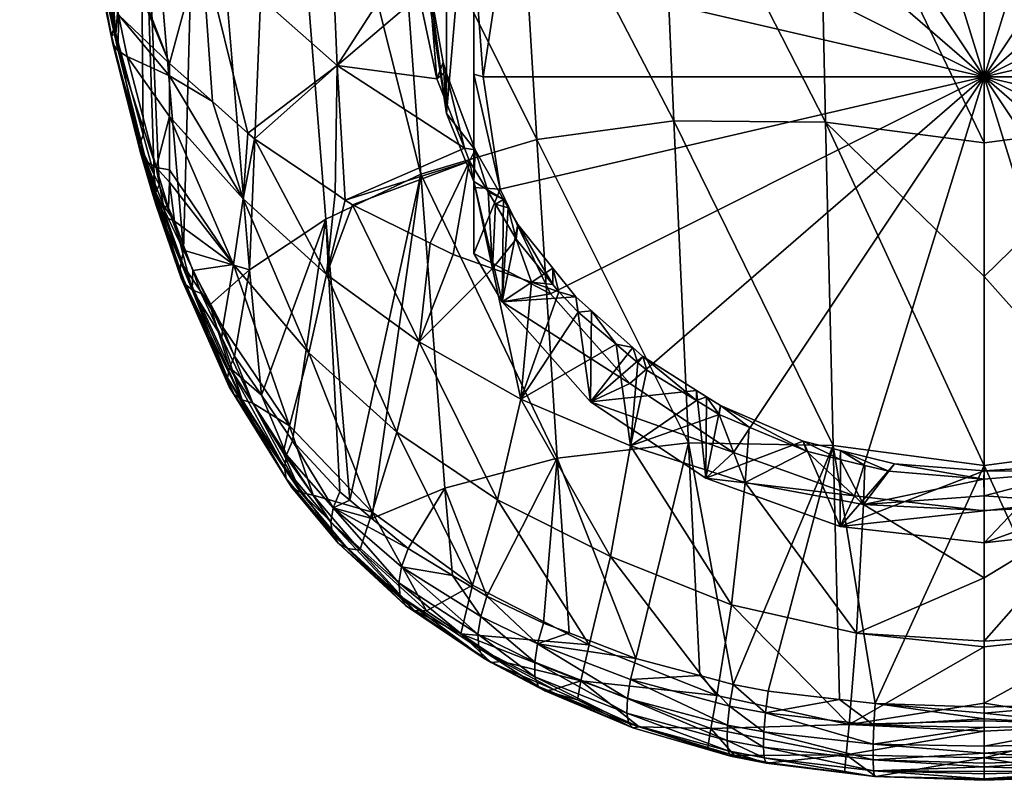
# Model space of a CAD drawing. Extents: x -0.027 to 0.037, y -0.112 to 0.028.
# Tile 1 of 23: x -0.021 to 0, y -0.112 to -0.095. Entities that reach past the tile are written whole.
import ezdxf

# ---------------------------------------------------------------- set-up
doc = ezdxf.new("R2010")
doc.units = 0
doc.layers.add('mesh', color=7, linetype='CONTINUOUS')

msp = doc.modelspace()

# ---------------------------------------------------------------- meshes
at = {"layer": 'mesh'}
mesh = msp.add_polyface(dxfattribs=at)
corners = [(-0.019544, -0.091916, 0.103608), (-0.019627, -0.090374, 0.102674), (-0.020189, -0.087754, 0.102062), (-0.020331, -0.085399, 0.101016), (-0.02072, -0.08345, 0.100765), (-0.020027, -0.087838, 0.101745), (-0.020325, -0.087543, 0.102748), (-0.020825, -0.083192, 0.101777), (-0.020293, -0.087423, 0.103094), (-0.020852, -0.083286, 0.101437), (-0.020817, -0.083373, 0.101096), (-0.02029, -0.087655, 0.102401), (-0.01965, -0.091792, 0.10396), (-0.019683, -0.091652, 0.104321), (-0.019865, -0.081903, 0.098597), (-0.020566, -0.083516, 0.100454), (-0.019718, -0.086335, 0.100384), (-0.019515, -0.090562, 0.102525), (-0.011525, -0.090022, 0.093871), (-0.014303, -0.088017, 0.094893), (-0.011988, -0.091206, 0.094683), (-0.011053, -0.089118, 0.093221), (-0.010569, -0.08837, 0.092662), (-0.011102, -0.086122, 0.092074), (-0.017127, -0.089536, 0.0984), (-0.014178, -0.092241, 0.096837), (-0.017266, -0.085198, 0.096523), (-0.014384, -0.083681, 0.09329), (-0.011352, -0.08958, 0.093567), (-0.017949, -0.074629, 0.111332), (-0.01698, -0.087619, 0.111824), (-0.018264, -0.089053, 0.109212), (-0.013167, -0.085036, 0.116405), (-0.0127, -0.091812, 0.116117), (-0.015303, -0.086257, 0.114242), (-0.010113, -0.090956, 0.117816), (-0.015895, -0.100649, 0.111493), (-0.010505, -0.084069, 0.118213), (-0.019245, -0.076346, 0.108526), (-0.019203, -0.090518, 0.106447), (-0.011005, -0.08951, 0.093347), (-0.011644, -0.090997, 0.094374), (-0.011645, -0.091902, 0.092806), (-0.019641, -0.0915, 0.104676)]
mesh.append_faces([[corners[k] for k in face] for face in [(0, 1, 2, 2), (2, 3, 4, 4), (2, 5, 3, 3), (1, 5, 2, 2), (6, 7, 8, 8), (9, 7, 6, 6), (10, 2, 4, 4), (11, 2, 10, 10), (11, 0, 2, 2), (12, 0, 11, 11), (9, 11, 10, 10), (6, 11, 9, 9), (6, 12, 11, 11), (13, 12, 6, 6), (14, 15, 3, 3), (1, 16, 5, 5), (1, 17, 16, 16), (18, 19, 20, 20), (21, 22, 23, 23), (19, 24, 25, 25), (19, 26, 24, 24), (27, 26, 19, 19), (24, 16, 17, 17), (26, 16, 24, 24), (27, 21, 23, 23), (19, 21, 27, 27), (19, 28, 21, 21), (18, 28, 19, 19), (14, 16, 26, 26), (3, 5, 16, 16), (29, 30, 31, 31), (32, 33, 34, 34), (35, 33, 32, 32), (34, 36, 30, 30), (32, 37, 35, 35), (38, 31, 39, 39), (40, 18, 20, 20), (40, 28, 18, 18), (21, 28, 40, 40), (41, 42, 40, 40), (6, 8, 43, 43), (43, 8, 39, 39), (20, 41, 40, 40)]])
mesh = msp.add_polyface(dxfattribs=at)
corners = [(-0.00565, -0.084999, 0.089741), (-0.006054, -0.087145, 0.086471), (-0.00316, -0.086107, 0.085872), (-0.006037, -0.085193, 0.089906), (-0.006248, -0.085297, 0.089996), (-0.00854, -0.088797, 0.087425), (-0.007413, -0.085878, 0.090492), (-0.010447, -0.090949, 0.088668), (-0.010276, -0.088441, 0.092548), (-0.010414, -0.088642, 0.092699), (-0.010062, -0.088126, 0.092314), (-0.009349, -0.087407, 0.091743), (-0.008854, -0.086909, 0.091348), (-0.00852, -0.08667, 0.09115), (-0.011005, -0.08951, 0.093347), (-0.011054, -0.090438, 0.091961), (-0.007691, -0.089878, 0.087249), (-0.005454, -0.088391, 0.086391), (-0.00285, -0.087457, 0.085852), (-0.000054, -0.085753, 0.085668), (-0.000054, -0.087138, 0.085668), (-0.000054, -0.096491, 0.091068), (-0.011102, -0.086122, 0.092074), (-0.00945, -0.087109, 0.091669), (-0.009349, -0.087003, 0.091584), (-0.010395, -0.088102, 0.092461), (-0.010569, -0.08837, 0.092662), (-0.011142, -0.081879, 0.090699), (-0.009236, -0.086884, 0.091489), (-0.007325, -0.083508, 0.119528), (-0.007044, -0.090477, 0.119042), (-0.010505, -0.084069, 0.118213), (-0.003627, -0.090471, 0.119718), (-0.003773, -0.083455, 0.120265), (-0.000054, -0.087428, 0.120196), (-0.010113, -0.090956, 0.117816), (-0.007597, -0.085695, 0.090493), (-0.007733, -0.085766, 0.090553), (-0.011053, -0.089118, 0.093221)]
mesh.append_faces([[corners[k] for k in face] for face in [(0, 1, 2, 2), (3, 1, 0, 0), (4, 1, 3, 3), (4, 5, 1, 1), (6, 5, 4, 4), (7, 8, 9, 9), (7, 10, 8, 8), (7, 11, 10, 10), (7, 12, 11, 11), (5, 12, 7, 7), (5, 13, 12, 12), (6, 13, 5, 5), (14, 15, 9, 9), (16, 1, 5, 5), (17, 1, 16, 16), (17, 2, 1, 1), (18, 2, 17, 17), (18, 19, 2, 2), (20, 19, 18, 18), (21, 18, 17, 17), (21, 20, 18, 18), (22, 23, 24, 24), (22, 25, 23, 23), (22, 26, 25, 25), (27, 24, 28, 28), (29, 30, 31, 31), (29, 32, 30, 30), (33, 34, 32, 32), (35, 31, 30, 30), (36, 6, 4, 4), (37, 6, 36, 36), (37, 13, 6, 6), (28, 13, 37, 37), (28, 12, 13, 13), (24, 12, 28, 28), (24, 11, 12, 12), (23, 11, 24, 24), (25, 11, 23, 23), (25, 10, 11, 11), (26, 10, 25, 25), (26, 8, 10, 10), (26, 9, 8, 8), (38, 9, 26, 26), (38, 14, 9, 9)]])
mesh = msp.add_polyface(dxfattribs=at)
corners = [(0.010338, -0.090949, 0.088668), (0.010191, -0.088446, 0.092555), (0.010126, -0.088341, 0.092478), (0.010312, -0.088638, 0.092697), (0.010946, -0.090438, 0.091961), (0.011079, -0.08986, 0.093597), (0.008431, -0.088797, 0.087425), (0.008403, -0.086677, 0.091154), (0.007508, -0.086004, 0.090598), (0.008961, -0.087097, 0.0915), (0.009248, -0.087403, 0.091741), (0.006149, -0.085284, 0.089985), (0.005946, -0.087145, 0.086471), (0.004062, -0.084495, 0.089303), (0.003051, -0.086107, 0.085872), (0.000147, -0.083936, 0.088818), (-0.000054, -0.085753, 0.085668), (-0.000054, -0.087138, 0.085668), (0.002741, -0.087457, 0.085852), (0.005346, -0.088391, 0.086391), (0.007582, -0.089878, 0.087249), (-0.000054, -0.096491, 0.091068), (0.011033, -0.081879, 0.090699), (0.007601, -0.085752, 0.090541), (0.009117, -0.086876, 0.091482), (0.010993, -0.086122, 0.092074), (0.010269, -0.088082, 0.092445), (0.010461, -0.088377, 0.092666), (0.010005, -0.090956, 0.117816), (0.007217, -0.083508, 0.119528), (0.010396, -0.084069, 0.118213), (0.006935, -0.090477, 0.119042), (0.003518, -0.090471, 0.119718), (0.003664, -0.083455, 0.120265), (-0.000054, -0.087428, 0.120196), (-0.000054, -0.083889, 0.12036), (0.007488, -0.085694, 0.090491), (0.006149, -0.085002, 0.089893), (0.005943, -0.085175, 0.089892), (0.009341, -0.08711, 0.091669)]
mesh.append_faces([[corners[k] for k in face] for face in [(0, 1, 2, 2), (0, 3, 1, 1), (4, 3, 0, 0), (4, 5, 3, 3), (6, 7, 8, 8), (6, 9, 7, 7), (0, 9, 6, 6), (0, 10, 9, 9), (2, 10, 0, 0), (11, 6, 8, 8), (11, 12, 6, 6), (12, 13, 14, 14), (15, 16, 14, 14), (17, 14, 16, 16), (18, 14, 17, 17), (18, 12, 14, 14), (19, 12, 18, 18), (19, 6, 12, 12), (20, 6, 19, 19), (20, 0, 6, 6), (21, 19, 18, 18), (22, 23, 24, 24), (25, 26, 27, 27), (28, 29, 30, 30), (31, 29, 28, 28), (32, 33, 31, 31), (34, 35, 32, 32), (27, 1, 3, 3), (26, 1, 27, 27), (26, 2, 1, 1), (24, 9, 10, 10), (24, 7, 9, 9), (23, 7, 24, 24), (23, 8, 7, 7), (36, 8, 23, 23), (36, 37, 8, 8), (38, 12, 11, 11), (12, 38, 13, 13), (22, 24, 39, 39), (39, 26, 25, 25), (39, 2, 26, 26), (39, 10, 2, 2), (39, 24, 10, 10)]])
mesh = msp.add_polyface(dxfattribs=at)
corners = [(-0.018875, -0.095607, 0.106128), (-0.018777, -0.09556, 0.106577), (-0.018266, -0.097953, 0.107318), (-0.018731, -0.09593, 0.105362), (-0.019368, -0.09202, 0.103277), (-0.019544, -0.091916, 0.103608), (-0.018721, -0.095151, 0.10462), (-0.018535, -0.096051, 0.105006), (-0.018815, -0.095418, 0.106503), (-0.019458, -0.091452, 0.103069), (-0.019627, -0.090374, 0.102674), (-0.01965, -0.091792, 0.10396), (-0.018846, -0.09578, 0.105741), (-0.018121, -0.098315, 0.106503), (-0.018243, -0.098149, 0.106908), (-0.019683, -0.091652, 0.104321), (-0.017618, -0.09647, 0.103817), (-0.016693, -0.097024, 0.10294), (-0.017618, -0.096198, 0.103566), (-0.019515, -0.090562, 0.102525), (-0.016934, -0.093659, 0.100643), (-0.015931, -0.097705, 0.102425), (-0.017619, -0.097346, 0.104625), (-0.017907, -0.098442, 0.106123), (-0.014005, -0.096244, 0.09915), (-0.014178, -0.092241, 0.096837), (-0.017127, -0.089536, 0.0984), (-0.018264, -0.089053, 0.109212), (-0.01819, -0.097738, 0.107711), (-0.014253, -0.099558, 0.113674), (-0.015895, -0.100649, 0.111493), (-0.015303, -0.086257, 0.114242), (-0.019203, -0.090518, 0.106447), (-0.019641, -0.0915, 0.104676), (-0.020325, -0.087543, 0.102748), (-0.01698, -0.087619, 0.111824), (-0.017316, -0.100224, 0.10916), (-0.017949, -0.0986, 0.108114), (-0.017846, -0.098815, 0.108313)]
mesh.append_faces([[corners[k] for k in face] for face in [(0, 1, 2, 2), (3, 4, 5, 5), (3, 6, 4, 4), (7, 6, 3, 3), (0, 8, 1, 1), (5, 9, 10, 10), (4, 9, 5, 5), (11, 3, 5, 5), (12, 3, 11, 11), (12, 13, 3, 3), (14, 13, 12, 12), (15, 12, 11, 11), (0, 12, 15, 15), (0, 14, 12, 12), (2, 14, 0, 0), (16, 17, 18, 18), (9, 19, 10, 10), (20, 17, 21, 21), (20, 18, 17, 17), (6, 16, 18, 18), (7, 16, 6, 6), (7, 22, 16, 16), (23, 22, 7, 7), (24, 20, 21, 21), (25, 20, 24, 24), (25, 26, 20, 20), (18, 4, 6, 6), (18, 9, 4, 4), (20, 9, 18, 18), (20, 19, 9, 9), (26, 19, 20, 20), (27, 28, 1, 1), (29, 30, 31, 31), (32, 1, 8, 8), (32, 27, 1, 1), (0, 33, 8, 8), (15, 33, 0, 0), (34, 33, 15, 15), (35, 36, 27, 27), (30, 36, 35, 35), (27, 37, 28, 28), (27, 38, 37, 37), (36, 38, 27, 27), (33, 32, 8, 8)]])
mesh = msp.add_polyface(dxfattribs=at)
corners = [(-0.012054, -0.094591, 0.094358), (-0.011995, -0.092618, 0.095392), (-0.012015, -0.092805, 0.095503), (-0.011645, -0.091902, 0.092806), (-0.011645, -0.097281, 0.095911), (-0.012018, -0.094474, 0.096427), (-0.011718, -0.096177, 0.097257), (-0.011054, -0.090438, 0.091961), (-0.011054, -0.098745, 0.096756), (-0.015791, -0.097829, 0.102331), (-0.014234, -0.10075, 0.103201), (-0.014048, -0.099001, 0.101342), (-0.013829, -0.099148, 0.101218), (-0.013674, -0.099252, 0.10113), (-0.014005, -0.096244, 0.09915), (-0.012002, -0.100077, 0.100353), (-0.011505, -0.100322, 0.100122), (-0.011148, -0.098309, 0.09831), (-0.011259, -0.098029, 0.098195), (-0.011853, -0.096535, 0.097582), (-0.011988, -0.091206, 0.094683), (-0.014178, -0.092241, 0.096837), (-0.012282, -0.092933, 0.095749), (-0.014303, -0.088017, 0.094893), (-0.012234, -0.094732, 0.096729), (-0.015303, -0.086257, 0.114242), (-0.012204, -0.098589, 0.115596), (-0.014253, -0.099558, 0.113674), (-0.0127, -0.091812, 0.116117), (-0.010113, -0.090956, 0.117816), (-0.009697, -0.09784, 0.11718), (-0.012016, -0.093618, 0.095953), (-0.011644, -0.090997, 0.094374), (-0.011663, -0.096375, 0.097347), (-0.01103, -0.09806, 0.098055), (-0.012266, -0.093539, 0.09608)]
mesh.append_faces([[corners[k] for k in face] for face in [(0, 1, 2, 2), (3, 1, 0, 0), (4, 5, 6, 6), (0, 5, 4, 4), (4, 3, 0, 0), (4, 7, 3, 3), (8, 7, 4, 4), (9, 10, 11, 11), (10, 12, 11, 11), (10, 13, 12, 12), (14, 11, 12, 12), (14, 9, 11, 11), (15, 16, 17, 17), (17, 13, 15, 15), (17, 12, 13, 13), (18, 12, 17, 17), (18, 14, 12, 12), (19, 14, 18, 18), (20, 21, 22, 22), (20, 23, 21, 21), (19, 24, 14, 14), (25, 26, 27, 27), (25, 28, 26, 26), (29, 30, 28, 28), (22, 2, 1, 1), (19, 5, 24, 24), (19, 6, 5, 5), (0, 2, 31, 31), (3, 32, 1, 1), (4, 6, 33, 33), (0, 31, 5, 5), (4, 33, 34, 34), (21, 35, 22, 22), (14, 35, 21, 21), (14, 24, 35, 35), (22, 32, 20, 20), (22, 1, 32, 32), (35, 2, 22, 22), (35, 31, 2, 2), (24, 31, 35, 35), (24, 5, 31, 31), (33, 18, 34, 34), (33, 19, 18, 18), (33, 6, 19, 19)]])
mesh = msp.add_polyface(dxfattribs=at)
corners = [(0.010338, -0.090949, 0.088668), (0.010946, -0.091992, 0.08927), (0.010946, -0.090438, 0.091961), (0.010946, -0.098745, 0.096756), (0.010306, -0.099135, 0.098452), (0.010774, -0.098362, 0.098172), (0.010946, -0.100298, 0.094065), (0.011466, -0.096668, 0.097477), (0.010746, -0.096491, 0.091068), (0.010946, -0.096434, 0.091168), (0.010378, -0.094071, 0.08967), (0.010946, -0.098874, 0.092835), (0.010378, -0.098912, 0.092465), (0.009299, -0.091815, 0.088368), (0.007582, -0.089878, 0.087249), (0.010946, -0.093769, 0.089888), (-0.000054, -0.096491, 0.091068), (0.009299, -0.101168, 0.093768), (0.005346, -0.088391, 0.086391), (0.002741, -0.087457, 0.085852), (-0.000054, -0.087138, 0.085668), (0.011537, -0.097281, 0.095911), (0.011854, -0.100013, 0.100393), (0.011043, -0.098302, 0.098307), (0.010642, -0.098969, 0.098547), (-0.000054, -0.100798, 0.118634), (-0.000054, -0.097912, 0.118971), (0.003362, -0.097469, 0.118925), (-0.000054, -0.087428, 0.120196), (0.006636, -0.097437, 0.118313), (0.006318, -0.104379, 0.117324), (0.009588, -0.09784, 0.11718), (0.009148, -0.104712, 0.116289), (0.003518, -0.090471, 0.119718), (0.006935, -0.090477, 0.119042), (0.010005, -0.090956, 0.117816), (0.012095, -0.098589, 0.115596), (0.010478, -0.099244, 0.098645), (0.010193, -0.09932, 0.098519), (0.009827, -0.099924, 0.098738), (0.011152, -0.098028, 0.098195)]
mesh.append_faces([[corners[k] for k in face] for face in [(0, 1, 2, 2), (3, 4, 5, 5), (3, 6, 4, 4), (7, 3, 5, 5), (8, 9, 10, 10), (8, 11, 9, 9), (12, 11, 8, 8), (12, 6, 11, 11), (13, 0, 14, 14), (13, 1, 0, 0), (10, 1, 13, 13), (10, 15, 1, 1), (9, 15, 10, 10), (16, 17, 12, 12), (16, 10, 13, 13), (16, 8, 10, 10), (12, 8, 16, 16), (16, 14, 18, 18), (13, 14, 16, 16), (19, 20, 16, 16), (21, 2, 3, 3), (2, 1, 15, 15), (11, 6, 3, 3), (2, 11, 3, 3), (2, 9, 11, 11), (15, 9, 2, 2), (22, 23, 24, 24), (25, 26, 27, 27), (28, 27, 26, 26), (29, 30, 27, 27), (31, 32, 29, 29), (33, 27, 28, 28), (33, 29, 27, 27), (34, 29, 33, 33), (34, 31, 29, 29), (35, 31, 34, 34), (35, 36, 31, 31), (37, 38, 39, 39), (24, 38, 37, 37), (24, 4, 38, 38), (23, 4, 24, 24), (23, 5, 4, 4), (40, 5, 23, 23)]])
mesh = msp.add_polyface(dxfattribs=at)
corners = [(-0.010414, -0.088642, 0.092699), (-0.011054, -0.091992, 0.08927), (-0.010447, -0.090949, 0.088668), (-0.011054, -0.090438, 0.091961), (-0.011005, -0.08951, 0.093347), (-0.011645, -0.091902, 0.092806), (-0.011054, -0.098745, 0.096756), (-0.01103, -0.09806, 0.098055), (-0.010416, -0.099137, 0.098453), (-0.011645, -0.097281, 0.095911), (-0.010854, -0.096491, 0.091068), (-0.011054, -0.096434, 0.091168), (-0.010486, -0.098912, 0.092465), (-0.011054, -0.093769, 0.089888), (-0.010486, -0.094071, 0.08967), (-0.009407, -0.091815, 0.088368), (-0.00854, -0.088797, 0.087425), (-0.007691, -0.089878, 0.087249), (-0.011054, -0.098874, 0.092835), (-0.011054, -0.100298, 0.094065), (-0.000054, -0.096491, 0.091068), (-0.005454, -0.088391, 0.086391), (-0.009407, -0.101168, 0.093768), (-0.007691, -0.103105, 0.094886), (-0.011148, -0.098309, 0.09831), (-0.010656, -0.100621, 0.099808), (-0.010751, -0.098971, 0.098547), (-0.010592, -0.099236, 0.098642), (-0.007044, -0.090477, 0.119042), (-0.003627, -0.090471, 0.119718), (-0.003471, -0.097469, 0.118925), (-0.000054, -0.097912, 0.118971), (-0.000054, -0.100798, 0.118634), (-0.000054, -0.087428, 0.120196), (-0.012204, -0.098589, 0.115596), (-0.0127, -0.091812, 0.116117), (-0.009697, -0.09784, 0.11718), (-0.006744, -0.097437, 0.118313), (-0.010113, -0.090956, 0.117816), (-0.006427, -0.104379, 0.117324), (-0.010316, -0.099312, 0.098518), (-0.010141, -0.099989, 0.098912), (-0.011259, -0.098029, 0.098195)]
mesh.append_faces([[corners[k] for k in face] for face in [(0, 1, 2, 2), (0, 3, 1, 1), (4, 5, 3, 3), (6, 7, 8, 8), (9, 7, 6, 6), (10, 11, 12, 12), (10, 13, 11, 11), (14, 13, 10, 10), (14, 1, 13, 13), (15, 1, 14, 14), (15, 2, 1, 1), (15, 16, 2, 2), (17, 16, 15, 15), (12, 18, 19, 19), (11, 18, 12, 12), (20, 15, 14, 14), (20, 17, 15, 15), (21, 17, 20, 20), (20, 12, 22, 22), (20, 10, 12, 12), (14, 10, 20, 20), (22, 23, 20, 20), (3, 13, 1, 1), (3, 11, 13, 13), (6, 11, 3, 3), (6, 18, 11, 11), (19, 18, 6, 6), (24, 25, 26, 26), (25, 27, 26, 26), (28, 29, 30, 30), (30, 31, 32, 32), (29, 31, 30, 30), (29, 33, 31, 31), (34, 35, 36, 36), (37, 36, 38, 38), (37, 39, 36, 36), (37, 28, 30, 30), (38, 28, 37, 37), (40, 27, 41, 41), (8, 27, 40, 40), (8, 26, 27, 27), (7, 26, 8, 8), (7, 24, 26, 26), (42, 24, 7, 7)]])
mesh = msp.add_polyface(dxfattribs=at)
corners = [(-0.018266, -0.097953, 0.107318), (-0.018777, -0.09556, 0.106577), (-0.01819, -0.097738, 0.107711), (-0.017907, -0.098442, 0.106123), (-0.018731, -0.09593, 0.105362), (-0.018121, -0.098315, 0.106503), (-0.018535, -0.096051, 0.105006), (-0.017983, -0.099033, 0.107292), (-0.018243, -0.098149, 0.106908), (-0.018009, -0.098879, 0.107607), (-0.017937, -0.099141, 0.107752), (-0.017905, -0.099285, 0.107459), (-0.017917, -0.098983, 0.10804), (-0.0174, -0.100672, 0.108619), (-0.017512, -0.099602, 0.106623), (-0.016242, -0.100534, 0.105645), (-0.017619, -0.098758, 0.105928), (-0.015791, -0.097829, 0.102331), (-0.01603, -0.099117, 0.103853), (-0.014234, -0.10075, 0.103201), (-0.015931, -0.097705, 0.102425), (-0.016693, -0.097024, 0.10294), (-0.017618, -0.09647, 0.103817), (-0.017619, -0.097346, 0.104625), (-0.017619, -0.098493, 0.105683), (-0.014005, -0.096244, 0.09915), (-0.017949, -0.0986, 0.108114), (-0.017988, -0.098727, 0.107891), (-0.018018, -0.098826, 0.107716), (-0.017898, -0.099142, 0.107029), (-0.017752, -0.099263, 0.106705), (-0.017645, -0.099314, 0.106543), (-0.01769, -0.099519, 0.106887), (-0.017846, -0.098815, 0.108313), (-0.017316, -0.100224, 0.10916), (-0.017822, -0.099413, 0.107168)]
mesh.append_faces([[corners[k] for k in face] for face in [(0, 1, 2, 2), (3, 4, 5, 5), (6, 4, 3, 3), (0, 7, 8, 8), (9, 7, 0, 0), (10, 7, 9, 9), (10, 11, 7, 7), (12, 13, 10, 10), (14, 15, 16, 16), (17, 18, 19, 19), (20, 18, 17, 17), (20, 21, 18, 18), (22, 18, 21, 21), (23, 18, 22, 22), (23, 15, 18, 18), (24, 15, 23, 23), (24, 16, 15, 15), (3, 24, 23, 23), (16, 24, 3, 3), (25, 20, 17, 17), (26, 27, 0, 0), (0, 28, 9, 9), (27, 28, 0, 0), (5, 29, 30, 30), (30, 31, 3, 3), (0, 2, 26, 26), (3, 5, 30, 30), (8, 29, 5, 5), (7, 29, 8, 8), (32, 30, 29, 29), (30, 14, 31, 31), (29, 7, 11, 11), (10, 9, 28, 28), (12, 27, 26, 26), (12, 28, 27, 27), (32, 14, 30, 30), (33, 12, 26, 26), (34, 12, 33, 33), (35, 32, 29, 29), (11, 35, 29, 29), (12, 10, 28, 28), (14, 16, 31, 31), (3, 31, 16, 16)]])
mesh = msp.add_polyface(dxfattribs=at)
corners = [(-0.006054, -0.105145, 0.096864), (-0.003955, -0.104347, 0.100158), (-0.00316, -0.106183, 0.097463), (-0.005741, -0.103579, 0.099926), (-0.000054, -0.105845, 0.096468), (-0.000054, -0.106537, 0.097668), (-0.00285, -0.105526, 0.096284), (-0.005454, -0.104591, 0.095744), (-0.000054, -0.096491, 0.091068), (-0.007691, -0.103105, 0.094886), (-0.002804, -0.108485, 0.105477), (-0.000054, -0.10866, 0.105445), (-0.000054, -0.107292, 0.103217), (-0.002656, -0.105708, 0.101395), (-0.002109, -0.104994, 0.100494), (-0.002624, -0.104868, 0.100457), (-0.000054, -0.105839, 0.101355), (-0.000054, -0.105525, 0.100953), (-0.003881, -0.10456, 0.100366), (-0.005202, -0.105237, 0.101565), (-0.003156, -0.104738, 0.100418), (-0.005116, -0.104043, 0.100213), (-0.005499, -0.107873, 0.105574), (-0.00296, -0.110453, 0.11001), (-0.000054, -0.10878, 0.105641), (-0.003306, -0.10444, 0.117871), (-0.003169, -0.109914, 0.116816), (-0.004706, -0.109734, 0.116668), (-0.002404, -0.110003, 0.116891), (-0.003471, -0.097469, 0.118925), (-0.000054, -0.100798, 0.118634), (-0.000054, -0.10487, 0.1179), (-0.005465, -0.109592, 0.116554), (-0.006744, -0.097437, 0.118313), (-0.00315, -0.104546, 0.100218), (-0.001986, -0.104834, 0.100305), (-0.000054, -0.104985, 0.100356), (-0.000058, -0.105163, 0.100548)]
mesh.append_faces([[corners[k] for k in face] for face in [(0, 1, 2, 2), (0, 3, 1, 1), (4, 2, 5, 5), (6, 2, 4, 4), (6, 0, 2, 2), (7, 0, 6, 6), (6, 4, 8, 8), (8, 7, 6, 6), (8, 9, 7, 7), (10, 11, 12, 12), (13, 14, 15, 15), (16, 17, 13, 13), (13, 18, 19, 19), (13, 20, 18, 18), (15, 20, 13, 13), (18, 21, 19, 19), (10, 19, 22, 22), (10, 13, 19, 19), (12, 13, 10, 10), (12, 16, 13, 13), (23, 10, 22, 22), (24, 11, 10, 10), (25, 26, 27, 27), (25, 28, 26, 26), (29, 30, 31, 31), (27, 32, 25, 25), (25, 31, 28, 28), (25, 29, 31, 31), (33, 29, 25, 25), (18, 3, 21, 21), (18, 1, 3, 3), (20, 1, 18, 18), (2, 34, 35, 35), (2, 1, 34, 34), (2, 36, 5, 5), (35, 36, 2, 2), (13, 37, 14, 14), (13, 17, 37, 37), (34, 20, 15, 15), (20, 34, 1, 1), (14, 34, 15, 15), (14, 35, 34, 34), (37, 35, 14, 14), (37, 36, 35, 35)]])
mesh = msp.add_polyface(dxfattribs=at)
corners = [(0.003051, -0.106183, 0.097463), (0.003404, -0.104488, 0.1002), (0.005391, -0.103703, 0.099964), (0.007485, -0.102335, 0.099526), (0.008419, -0.101541, 0.099266), (0.008431, -0.103494, 0.09591), (0.007045, -0.102709, 0.099648), (0.00614, -0.103253, 0.099821), (0.005946, -0.105145, 0.096864), (0.005928, -0.10338, 0.099862), (0.008598, -0.101389, 0.099216), (0.009241, -0.100623, 0.098966), (0.007582, -0.103105, 0.094886), (0.009299, -0.101168, 0.093768), (0.005346, -0.104591, 0.095744), (-0.000054, -0.096491, 0.091068), (0.002741, -0.105526, 0.096284), (-0.000054, -0.105845, 0.096468), (0.005093, -0.105237, 0.101565), (0.005008, -0.104044, 0.100213), (0.003798, -0.104553, 0.100363), (0.007571, -0.104446, 0.101847), (0.005665, -0.103767, 0.100131), (0.00614, -0.103471, 0.100037), (0.003197, -0.10444, 0.117871), (-0.000054, -0.10487, 0.1179), (-0.000054, -0.100798, 0.118634), (0.003362, -0.097469, 0.118925), (0.006318, -0.104379, 0.117324), (0.006636, -0.097437, 0.118313), (0.009148, -0.104712, 0.116289), (0.007861, -0.10226, 0.09965), (0.009118, -0.101125, 0.099281), (0.009242, -0.100972, 0.099231), (0.007409, -0.102668, 0.099783), (0.009937, -0.103437, 0.10221), (0.003046, -0.104563, 0.100223), (0.003041, -0.104738, 0.100419), (0.002515, -0.104867, 0.100457), (0.001515, -0.104886, 0.100322)]
mesh.append_faces([[corners[k] for k in face] for face in [(0, 1, 2, 2), (3, 4, 5, 5), (5, 6, 3, 3), (5, 7, 6, 6), (8, 7, 5, 5), (8, 9, 7, 7), (2, 9, 8, 8), (5, 10, 11, 11), (4, 10, 5, 5), (12, 5, 13, 13), (12, 8, 5, 5), (14, 8, 12, 12), (15, 16, 14, 14), (15, 17, 16, 16), (15, 12, 13, 13), (14, 12, 15, 15), (18, 19, 20, 20), (21, 22, 19, 19), (23, 22, 21, 21), (24, 25, 26, 26), (27, 24, 26, 26), (27, 28, 24, 24), (29, 30, 28, 28), (2, 22, 23, 23), (2, 19, 22, 22), (1, 19, 2, 2), (1, 20, 19, 19), (23, 9, 2, 2), (23, 7, 9, 9), (31, 3, 6, 6), (31, 4, 3, 3), (32, 4, 31, 31), (32, 10, 4, 4), (33, 11, 10, 10), (34, 35, 31, 31), (34, 21, 35, 35), (34, 23, 21, 21), (36, 20, 1, 1), (36, 37, 20, 20), (36, 38, 37, 37), (39, 38, 36, 36), (34, 7, 23, 23), (34, 6, 7, 7), (34, 31, 6, 6)]])
mesh = msp.add_polyface(dxfattribs=at)
corners = [(-0.00854, -0.103494, 0.09591), (-0.00852, -0.101533, 0.099264), (-0.007627, -0.102329, 0.099524), (-0.008854, -0.101236, 0.099167), (-0.006255, -0.103253, 0.099821), (-0.006041, -0.103389, 0.099865), (-0.006054, -0.105145, 0.096864), (-0.007414, -0.102518, 0.099585), (-0.005741, -0.103579, 0.099926), (-0.005454, -0.104591, 0.095744), (-0.007691, -0.103105, 0.094886), (-0.010447, -0.101341, 0.094668), (-0.009407, -0.101168, 0.093768), (-0.010046, -0.103437, 0.10221), (-0.007991, -0.102254, 0.099647), (-0.008806, -0.101566, 0.099421), (-0.00768, -0.104446, 0.101847), (-0.007519, -0.102653, 0.099777), (-0.007328, -0.102814, 0.09983), (-0.006255, -0.103472, 0.100038), (-0.005768, -0.10377, 0.100132), (-0.005202, -0.105237, 0.101565), (-0.005116, -0.104043, 0.100213), (-0.008108, -0.106834, 0.105681), (-0.005499, -0.107873, 0.105574), (-0.005818, -0.109831, 0.109996), (-0.008571, -0.108738, 0.109868), (-0.006427, -0.104379, 0.117324), (-0.006185, -0.109399, 0.116403), (-0.007563, -0.109029, 0.116114), (-0.005465, -0.109592, 0.116554), (-0.009257, -0.104712, 0.116289), (-0.009001, -0.10848, 0.115654), (-0.009697, -0.09784, 0.11718), (-0.003306, -0.10444, 0.117871), (-0.006744, -0.097437, 0.118313), (-0.009227, -0.101125, 0.099281)]
mesh.append_faces([[corners[k] for k in face] for face in [(0, 1, 2, 2), (0, 3, 1, 1), (4, 5, 6, 6), (0, 4, 6, 6), (0, 7, 4, 4), (2, 7, 0, 0), (5, 8, 6, 6), (9, 0, 6, 6), (10, 0, 9, 9), (10, 11, 0, 0), (12, 11, 10, 10), (13, 14, 15, 15), (16, 14, 13, 13), (16, 17, 14, 14), (18, 17, 16, 16), (16, 19, 18, 18), (16, 20, 19, 19), (21, 20, 16, 16), (21, 22, 20, 20), (23, 16, 13, 13), (24, 16, 23, 23), (24, 21, 16, 16), (25, 23, 26, 26), (25, 24, 23, 23), (27, 28, 29, 29), (27, 30, 28, 28), (31, 29, 32, 32), (31, 27, 29, 29), (31, 33, 27, 27), (34, 27, 35, 35), (34, 30, 27, 27), (7, 18, 19, 19), (7, 17, 18, 18), (2, 17, 7, 7), (2, 14, 17, 17), (1, 14, 2, 2), (1, 15, 14, 14), (3, 15, 1, 1), (3, 36, 15, 15), (19, 4, 7, 7), (19, 5, 4, 4), (20, 5, 19, 19), (20, 8, 5, 5), (22, 8, 20, 20)]])
mesh = msp.add_polyface(dxfattribs=at)
corners = [(-0.010447, -0.101341, 0.094668), (-0.011054, -0.100298, 0.094065), (-0.011054, -0.098745, 0.096756), (-0.010316, -0.099312, 0.098518), (-0.010109, -0.099675, 0.098653), (-0.010416, -0.099137, 0.098453), (-0.008854, -0.101236, 0.099167), (-0.00854, -0.103494, 0.09591), (-0.009353, -0.100616, 0.098963), (-0.009407, -0.101168, 0.093768), (-0.010486, -0.098912, 0.092465), (-0.01479, -0.105455, 0.110229), (-0.015824, -0.103528, 0.108668), (-0.016057, -0.103455, 0.108985), (-0.016328, -0.102755, 0.110353), (-0.015638, -0.103356, 0.111283), (-0.015095, -0.10464, 0.111721), (-0.009227, -0.101125, 0.099281), (-0.009812, -0.100919, 0.099497), (-0.010046, -0.103437, 0.10221), (-0.010656, -0.100621, 0.099808), (-0.012234, -0.102202, 0.102656), (-0.011505, -0.100322, 0.100122), (-0.015173, -0.104597, 0.109292), (-0.015036, -0.104012, 0.10827), (-0.008806, -0.101566, 0.099421), (-0.013674, -0.099252, 0.10113), (-0.014234, -0.10075, 0.103201), (-0.012002, -0.100077, 0.100353), (-0.014619, -0.102444, 0.105655), (-0.01603, -0.099117, 0.103853), (-0.012721, -0.104148, 0.105695), (-0.010547, -0.105611, 0.105717), (-0.016242, -0.100534, 0.105645), (-0.013248, -0.105875, 0.108956), (-0.011148, -0.098309, 0.09831), (-0.010141, -0.099989, 0.098912), (-0.010592, -0.099236, 0.098642), (-0.009355, -0.100966, 0.099229), (-0.014253, -0.099558, 0.113674), (-0.013948, -0.10544, 0.112929), (-0.014965, -0.104336, 0.112019), (-0.012204, -0.098589, 0.115596), (-0.013256, -0.106012, 0.113431), (-0.013729, -0.105621, 0.113088), (-0.01168, -0.105359, 0.114827), (-0.009257, -0.104712, 0.116289), (-0.009697, -0.09784, 0.11718), (-0.015895, -0.100649, 0.111493)]
mesh.append_faces([[corners[k] for k in face] for face in [(0, 1, 2, 2), (0, 3, 4, 4), (0, 5, 3, 3), (2, 5, 0, 0), (0, 6, 7, 7), (0, 8, 6, 6), (4, 8, 0, 0), (9, 1, 0, 0), (10, 1, 9, 9), (11, 12, 13, 13), (14, 15, 16, 16), (17, 18, 19, 19), (20, 19, 18, 18), (20, 21, 19, 19), (22, 21, 20, 20), (23, 24, 12, 12), (19, 25, 17, 17), (21, 26, 27, 27), (21, 28, 26, 26), (22, 28, 21, 21), (29, 27, 30, 30), (31, 27, 29, 29), (31, 21, 27, 27), (32, 19, 21, 21), (24, 29, 33, 33), (34, 31, 29, 29), (35, 22, 20, 20), (20, 36, 37, 37), (18, 36, 20, 20), (18, 38, 36, 36), (17, 38, 18, 18), (39, 40, 41, 41), (42, 43, 44, 44), (42, 45, 43, 43), (46, 45, 42, 42), (39, 42, 44, 44), (42, 47, 46, 46), (39, 15, 48, 48), (41, 15, 39, 39), (8, 17, 6, 6), (8, 38, 17, 17), (4, 38, 8, 8), (4, 36, 38, 38), (3, 36, 4, 4)]])
mesh = msp.add_polyface(dxfattribs=at)
corners = [(-0.017134, -0.101081, 0.107691), (-0.017512, -0.099602, 0.106623), (-0.01769, -0.099519, 0.106887), (-0.017121, -0.100665, 0.107158), (-0.017372, -0.100495, 0.108923), (-0.016752, -0.101407, 0.109929), (-0.016328, -0.102755, 0.110353), (-0.016939, -0.101162, 0.107408), (-0.016492, -0.102111, 0.107913), (-0.016057, -0.103455, 0.108985), (-0.015824, -0.103528, 0.108668), (-0.016217, -0.102514, 0.110652), (-0.015638, -0.103356, 0.111283), (-0.017822, -0.099413, 0.107168), (-0.017279, -0.10097, 0.107993), (-0.01623, -0.103336, 0.109326), (-0.01479, -0.105455, 0.110229), (-0.017905, -0.099285, 0.107459), (-0.017369, -0.100832, 0.108306), (-0.016335, -0.103175, 0.109676), (-0.014987, -0.105335, 0.11061), (-0.017937, -0.099141, 0.107752), (-0.0174, -0.100672, 0.108619), (-0.016368, -0.102979, 0.110024), (-0.015107, -0.105152, 0.110999), (-0.015144, -0.104917, 0.111375), (-0.017917, -0.098983, 0.10804), (-0.015095, -0.10464, 0.111721), (-0.016242, -0.100534, 0.105645), (-0.016472, -0.101889, 0.107539), (-0.015036, -0.104012, 0.10827), (-0.014619, -0.102444, 0.105655), (-0.01603, -0.099117, 0.103853), (-0.015895, -0.100649, 0.111493), (-0.017316, -0.100224, 0.10916)]
mesh.append_faces([[corners[k] for k in face] for face in [(0, 1, 2, 2), (0, 3, 1, 1), (4, 5, 6, 6), (0, 7, 3, 3), (0, 8, 7, 7), (9, 8, 0, 0), (9, 10, 8, 8), (6, 11, 12, 12), (5, 11, 6, 6), (13, 0, 2, 2), (14, 0, 13, 13), (14, 9, 0, 0), (15, 9, 14, 14), (15, 16, 9, 9), (17, 14, 13, 13), (18, 14, 17, 17), (18, 15, 14, 14), (19, 15, 18, 18), (19, 20, 15, 15), (21, 18, 17, 17), (22, 18, 21, 21), (22, 19, 18, 18), (23, 19, 22, 22), (23, 24, 19, 19), (25, 24, 23, 23), (4, 22, 26, 26), (4, 23, 22, 22), (6, 23, 4, 4), (6, 25, 23, 23), (27, 25, 6, 6), (3, 28, 1, 1), (7, 8, 29, 29), (10, 29, 8, 8), (10, 30, 29, 29), (31, 32, 28, 28), (29, 3, 7, 7), (29, 28, 3, 3), (30, 28, 29, 29), (33, 12, 11, 11), (11, 5, 33, 33), (34, 4, 26, 26), (4, 34, 5, 5), (33, 5, 34, 34)]])
mesh = msp.add_polyface(dxfattribs=at)
corners = [(-0.01479, -0.105455, 0.110229), (-0.015173, -0.104597, 0.109292), (-0.015824, -0.103528, 0.108668), (-0.015095, -0.10464, 0.111721), (-0.014965, -0.104336, 0.112019), (-0.014088, -0.105784, 0.11264), (-0.015638, -0.103356, 0.111283), (-0.014526, -0.105508, 0.109875), (-0.013729, -0.105621, 0.113088), (-0.013256, -0.106012, 0.113431), (-0.013948, -0.10544, 0.112929), (-0.012472, -0.106661, 0.114001), (-0.012615, -0.107054, 0.113732), (-0.011518, -0.107239, 0.114533), (-0.014987, -0.105335, 0.11061), (-0.01623, -0.103336, 0.109326), (-0.013785, -0.106662, 0.111076), (-0.013987, -0.106546, 0.111486), (-0.012338, -0.107998, 0.112091), (-0.012531, -0.107891, 0.112536), (-0.015107, -0.105152, 0.110999), (-0.016335, -0.103175, 0.109676), (-0.014108, -0.106353, 0.111898), (-0.012646, -0.107689, 0.112976), (-0.010853, -0.10902, 0.113488), (-0.015144, -0.104917, 0.111375), (-0.014142, -0.106094, 0.11229), (-0.012674, -0.107404, 0.113383), (-0.01095, -0.108812, 0.11395), (-0.010969, -0.108507, 0.114364), (-0.015036, -0.104012, 0.10827), (-0.013248, -0.105875, 0.108956), (-0.014619, -0.102444, 0.105655), (-0.011088, -0.107449, 0.109511), (-0.012721, -0.104148, 0.105695), (-0.01168, -0.105359, 0.114827), (-0.014253, -0.099558, 0.113674), (-0.013515, -0.106695, 0.110693), (-0.012078, -0.108003, 0.111667)]
mesh.append_faces([[corners[k] for k in face] for face in [(0, 1, 2, 2), (3, 4, 5, 5), (3, 6, 4, 4), (0, 7, 1, 1), (5, 8, 9, 9), (5, 10, 8, 8), (4, 10, 5, 5), (11, 5, 9, 9), (11, 12, 5, 5), (13, 12, 11, 11), (14, 0, 15, 15), (14, 16, 0, 0), (17, 16, 14, 14), (17, 18, 16, 16), (19, 18, 17, 17), (20, 14, 21, 21), (20, 17, 14, 14), (22, 17, 20, 20), (22, 19, 17, 17), (23, 19, 22, 22), (23, 24, 19, 19), (25, 22, 20, 20), (26, 22, 25, 25), (26, 23, 22, 22), (27, 23, 26, 26), (27, 28, 23, 23), (3, 26, 25, 25), (5, 26, 3, 3), (5, 27, 26, 26), (12, 27, 5, 5), (12, 29, 27, 27), (7, 30, 1, 1), (7, 31, 30, 30), (31, 32, 30, 30), (33, 34, 31, 31), (35, 11, 9, 9), (36, 8, 10, 10), (0, 37, 7, 7), (16, 37, 0, 0), (18, 37, 16, 16), (18, 38, 37, 37), (37, 31, 7, 7), (31, 37, 38, 38)]])
mesh = msp.add_polyface(dxfattribs=at)
corners = [(-0.012338, -0.107998, 0.112091), (-0.01134, -0.108501, 0.112068), (-0.012078, -0.108003, 0.111667), (-0.010684, -0.109118, 0.113011), (-0.011518, -0.107239, 0.114533), (-0.010909, -0.108124, 0.114705), (-0.012615, -0.107054, 0.113732), (-0.010774, -0.107691, 0.114949), (-0.009681, -0.108718, 0.115251), (-0.009552, -0.108269, 0.115478), (-0.010456, -0.109098, 0.112549), (-0.009329, -0.109704, 0.113064), (-0.009523, -0.109732, 0.113544), (-0.008823, -0.109925, 0.113251), (-0.012531, -0.107891, 0.112536), (-0.010853, -0.10902, 0.113488), (-0.009663, -0.109637, 0.114036), (-0.007625, -0.110531, 0.114239), (-0.01095, -0.108812, 0.11395), (-0.012646, -0.107689, 0.112976), (-0.009739, -0.109426, 0.114504), (-0.007715, -0.110431, 0.114735), (-0.010969, -0.108507, 0.114364), (-0.012674, -0.107404, 0.113383), (-0.009745, -0.109113, 0.114918), (-0.007755, -0.110213, 0.115199), (-0.007742, -0.109892, 0.115601), (-0.009001, -0.10848, 0.115654), (-0.008752, -0.109511, 0.111965), (-0.010547, -0.105611, 0.105717), (-0.012234, -0.102202, 0.102656), (-0.012721, -0.104148, 0.105695), (-0.008108, -0.106834, 0.105681), (-0.010046, -0.103437, 0.10221), (-0.008571, -0.108738, 0.109868), (-0.011088, -0.107449, 0.109511), (-0.013248, -0.105875, 0.108956), (-0.009257, -0.104712, 0.116289), (-0.01168, -0.105359, 0.114827), (-0.012472, -0.106661, 0.114001)]
mesh.append_faces([[corners[k] for k in face] for face in [(0, 1, 2, 2), (3, 1, 0, 0), (4, 5, 6, 6), (7, 5, 4, 4), (7, 8, 5, 5), (9, 8, 7, 7), (3, 10, 1, 1), (3, 11, 10, 10), (12, 11, 3, 3), (12, 13, 11, 11), (14, 3, 0, 0), (15, 3, 14, 14), (15, 12, 3, 3), (16, 12, 15, 15), (16, 17, 12, 12), (18, 15, 19, 19), (18, 16, 15, 15), (20, 16, 18, 18), (20, 21, 16, 16), (22, 18, 23, 23), (22, 20, 18, 18), (24, 20, 22, 22), (24, 25, 20, 20), (5, 22, 6, 6), (5, 24, 22, 22), (8, 24, 5, 5), (8, 26, 24, 24), (9, 27, 8, 8), (28, 1, 10, 10), (11, 28, 10, 10), (29, 30, 31, 31), (32, 33, 29, 29), (34, 1, 28, 28), (35, 1, 34, 34), (35, 2, 1, 1), (36, 2, 35, 35), (35, 29, 31, 31), (34, 29, 35, 35), (34, 32, 29, 29), (37, 27, 9, 9), (38, 4, 39, 39), (7, 4, 38, 38), (37, 7, 38, 38), (9, 7, 37, 37)]])
mesh = msp.add_polyface(dxfattribs=at)
corners = [(0.003051, -0.106183, 0.097463), (0.005391, -0.103703, 0.099964), (0.005946, -0.105145, 0.096864), (-0.000054, -0.106537, 0.097668), (0.001515, -0.104886, 0.100322), (0.005346, -0.104591, 0.095744), (0.002741, -0.105526, 0.096284), (-0.000054, -0.105845, 0.096468), (0.007568, -0.109488, 0.115912), (0.008892, -0.10848, 0.115654), (0.009572, -0.108718, 0.115251), (0.007454, -0.109029, 0.116114), (0.007571, -0.104446, 0.101847), (0.005008, -0.104044, 0.100213), (0.005093, -0.105237, 0.101565), (0.003041, -0.104738, 0.100419), (0.003798, -0.104553, 0.100363), (0.002548, -0.105708, 0.101395), (0.002515, -0.104867, 0.100457), (-0.000054, -0.105525, 0.100953), (-0.000054, -0.105839, 0.101355), (0.001994, -0.104995, 0.100495), (0.007999, -0.106834, 0.105681), (0.005391, -0.107873, 0.105574), (0.002695, -0.108485, 0.105477), (-0.000054, -0.10866, 0.105445), (-0.000054, -0.10878, 0.105641), (-0.000054, -0.107292, 0.103217), (0.008462, -0.108738, 0.109868), (0.00571, -0.109831, 0.109996), (0.009148, -0.104712, 0.116289), (0.006318, -0.104379, 0.117324), (0.003197, -0.10444, 0.117871), (0.004597, -0.109734, 0.116668), (0.003061, -0.109914, 0.116816), (0.005357, -0.109592, 0.116554), (0.006077, -0.109399, 0.116403), (0.002296, -0.110003, 0.116891), (-0.000054, -0.10487, 0.1179), (-0.000054, -0.110083, 0.11696), (0.003046, -0.104563, 0.100223), (0.003404, -0.104488, 0.1002), (-0.000054, -0.104985, 0.100356), (-0.000058, -0.105163, 0.100548)]
mesh.append_faces([[corners[k] for k in face] for face in [(0, 1, 2, 2), (3, 4, 0, 0), (5, 0, 2, 2), (6, 0, 5, 5), (6, 3, 0, 0), (7, 3, 6, 6), (8, 9, 10, 10), (11, 9, 8, 8), (12, 13, 14, 14), (15, 14, 16, 16), (15, 17, 14, 14), (18, 17, 15, 15), (19, 20, 17, 17), (21, 17, 18, 18), (21, 19, 17, 17), (14, 22, 12, 12), (14, 23, 22, 22), (17, 23, 14, 14), (17, 24, 23, 23), (24, 25, 26, 26), (17, 25, 24, 24), (17, 27, 25, 25), (20, 27, 17, 17), (23, 28, 22, 22), (23, 29, 28, 28), (24, 29, 23, 23), (30, 11, 31, 31), (30, 9, 11, 11), (32, 33, 34, 34), (32, 35, 33, 33), (31, 35, 32, 32), (31, 36, 35, 35), (11, 36, 31, 31), (37, 32, 34, 34), (37, 38, 32, 32), (39, 38, 37, 37), (4, 21, 18, 18), (40, 41, 0, 0), (0, 4, 40, 40), (3, 42, 4, 4), (43, 19, 21, 21), (42, 21, 4, 4), (42, 43, 21, 21)]])
mesh = msp.add_polyface(dxfattribs=at)
corners = [(-0.004767, -0.110201, 0.116495), (-0.004706, -0.109734, 0.116668), (-0.003169, -0.109914, 0.116816), (-0.002404, -0.110003, 0.116891), (-0.000054, -0.110083, 0.11696), (-0.000054, -0.110211, 0.116928), (-0.000054, -0.110335, 0.116889), (-0.002429, -0.11047, 0.116729), (-0.000054, -0.111072, 0.116431), (-0.002444, -0.110883, 0.116457), (-0.000054, -0.110922, 0.116564), (-0.002447, -0.111217, 0.116093), (-0.000054, -0.111287, 0.116164), (-0.000054, -0.111369, 0.116062), (-0.002438, -0.111452, 0.115658), (-0.000054, -0.111466, 0.115887), (-0.000054, -0.111624, 0.115441), (-0.002418, -0.111574, 0.115179), (-0.000054, -0.11152, 0.115735), (-0.003064, -0.111489, 0.114604), (-0.002389, -0.111575, 0.114685), (-0.004682, -0.111283, 0.11441), (-0.004803, -0.110613, 0.116213), (-0.004812, -0.110945, 0.115837), (-0.004794, -0.111176, 0.115392), (-0.00475, -0.111291, 0.114907), (-0.005946, -0.11054, 0.112273), (-0.005439, -0.111126, 0.11427), (-0.003025, -0.11111, 0.11239), (-0.000054, -0.111171, 0.111963), (-0.000054, -0.110599, 0.110008), (-0.00296, -0.110453, 0.11001), (-0.000054, -0.109997, 0.108237), (-0.000054, -0.10878, 0.105641), (-0.000054, -0.110373, 0.109234), (-0.002804, -0.108485, 0.105477), (-0.000054, -0.10487, 0.1179), (-0.000054, -0.110521, 0.116814), (-0.000054, -0.111658, 0.115243)]
mesh.append_faces([[corners[k] for k in face] for face in [(0, 1, 2, 2), (3, 4, 5, 5), (6, 3, 5, 5), (6, 7, 3, 3), (8, 9, 10, 10), (8, 11, 9, 9), (12, 11, 8, 8), (13, 11, 12, 12), (13, 14, 11, 11), (15, 14, 13, 13), (14, 16, 17, 17), (14, 18, 16, 16), (15, 18, 14, 14), (19, 17, 20, 20), (19, 21, 17, 17), (7, 2, 3, 3), (7, 0, 2, 2), (9, 0, 7, 7), (9, 22, 0, 0), (11, 22, 9, 9), (11, 23, 22, 22), (14, 23, 11, 11), (14, 24, 23, 23), (17, 24, 14, 14), (17, 25, 24, 24), (21, 25, 17, 17), (26, 27, 28, 28), (28, 19, 20, 20), (28, 21, 19, 19), (27, 21, 28, 28), (29, 28, 20, 20), (30, 28, 29, 29), (31, 32, 33, 33), (31, 34, 32, 32), (30, 34, 31, 31), (31, 28, 30, 30), (31, 26, 28, 28), (33, 35, 31, 31), (36, 4, 3, 3), (37, 7, 6, 6), (37, 9, 7, 7), (10, 9, 37, 37), (17, 16, 38, 38), (20, 17, 38, 38)]])
mesh = msp.add_polyface(dxfattribs=at)
corners = [(-0.007676, -0.109488, 0.115912), (-0.007563, -0.109029, 0.116114), (-0.006185, -0.109399, 0.116403), (-0.007625, -0.110531, 0.114239), (-0.008823, -0.109925, 0.113251), (-0.009523, -0.109732, 0.113544), (-0.007715, -0.110431, 0.114735), (-0.009663, -0.109637, 0.114036), (-0.007755, -0.110213, 0.115199), (-0.009739, -0.109426, 0.114504), (-0.007742, -0.109892, 0.115601), (-0.009745, -0.109113, 0.114918), (-0.009681, -0.108718, 0.115251), (-0.009001, -0.10848, 0.115654), (-0.005521, -0.111138, 0.114767), (-0.00601, -0.110953, 0.114123), (-0.00749, -0.110507, 0.113743), (-0.00554, -0.110058, 0.116376), (-0.005465, -0.109592, 0.116554), (-0.005585, -0.110469, 0.116087), (-0.005597, -0.110799, 0.115706), (-0.005575, -0.111027, 0.115256), (-0.004767, -0.110201, 0.116495), (-0.004706, -0.109734, 0.116668), (-0.004803, -0.110613, 0.116213), (-0.004812, -0.110945, 0.115837), (-0.004794, -0.111176, 0.115392), (-0.00475, -0.111291, 0.114907), (-0.004682, -0.111283, 0.11441), (-0.005439, -0.111126, 0.11427), (-0.008752, -0.109511, 0.111965), (-0.005946, -0.11054, 0.112273), (-0.009329, -0.109704, 0.113064), (-0.005818, -0.109831, 0.109996), (-0.00296, -0.110453, 0.11001), (-0.008571, -0.108738, 0.109868), (-0.005499, -0.107873, 0.105574)]
mesh.append_faces([[corners[k] for k in face] for face in [(0, 1, 2, 2), (3, 4, 5, 5), (6, 3, 7, 7), (8, 6, 9, 9), (10, 8, 11, 11), (0, 10, 12, 12), (12, 1, 0, 0), (12, 13, 1, 1), (14, 15, 16, 16), (17, 2, 18, 18), (17, 0, 2, 2), (19, 0, 17, 17), (19, 10, 0, 0), (20, 10, 19, 19), (20, 8, 10, 10), (21, 8, 20, 20), (21, 6, 8, 8), (14, 6, 21, 21), (14, 3, 6, 6), (16, 3, 14, 14), (16, 4, 3, 3), (22, 18, 23, 23), (22, 17, 18, 18), (24, 17, 22, 22), (24, 19, 17, 17), (25, 19, 24, 24), (25, 20, 19, 19), (26, 20, 25, 25), (26, 21, 20, 20), (27, 21, 26, 26), (27, 14, 21, 21), (28, 14, 27, 27), (29, 14, 28, 28), (29, 15, 14, 14), (30, 16, 31, 31), (30, 4, 16, 16), (32, 4, 30, 30), (31, 15, 29, 29), (16, 15, 31, 31), (33, 31, 34, 34), (33, 30, 31, 31), (35, 30, 33, 33), (34, 36, 33, 33)]])
mesh = msp.add_polyface(dxfattribs=at)
corners = [(-0.000054, -0.111171, 0.111963), (-0.002389, -0.111575, 0.114685), (-0.000054, -0.111659, 0.11477), (0.004641, -0.111291, 0.114907), (0.004573, -0.111283, 0.11441), (0.002956, -0.111489, 0.114604), (-0.000054, -0.111624, 0.115441), (0.00233, -0.111452, 0.115658), (0.00231, -0.111574, 0.115179), (-0.000054, -0.11152, 0.115735), (-0.000054, -0.111369, 0.116062), (0.002338, -0.111217, 0.116093), (-0.000054, -0.111466, 0.115887), (0.002335, -0.110883, 0.116457), (-0.000054, -0.110922, 0.116564), (0.002321, -0.11047, 0.116729), (-0.000054, -0.111072, 0.116431), (-0.000054, -0.111287, 0.116164), (-0.000054, -0.110335, 0.116889), (-0.000054, -0.110211, 0.116928), (0.002296, -0.110003, 0.116891), (-0.000054, -0.110083, 0.11696), (0.003061, -0.109914, 0.116816), (0.004597, -0.109734, 0.116668), (0.00228, -0.111575, 0.114685), (0.004685, -0.111176, 0.115392), (0.004703, -0.110945, 0.115837), (0.004694, -0.110613, 0.116213), (0.004658, -0.110201, 0.116495), (0.002916, -0.11111, 0.11239), (-0.000054, -0.110373, 0.109234), (-0.000054, -0.110599, 0.110008), (0.002852, -0.110453, 0.11001), (0.002695, -0.108485, 0.105477), (-0.000054, -0.10878, 0.105641), (-0.000054, -0.109997, 0.108237), (-0.000054, -0.111658, 0.115243), (-0.000054, -0.110521, 0.116814)]
mesh.append_faces([[corners[k] for k in face] for face in [(0, 1, 2, 2), (3, 4, 5, 5), (6, 7, 8, 8), (9, 7, 6, 6), (7, 10, 11, 11), (7, 12, 10, 10), (9, 12, 7, 7), (13, 14, 15, 15), (13, 16, 14, 14), (11, 16, 13, 13), (11, 17, 16, 16), (10, 17, 11, 11), (15, 18, 19, 19), (20, 19, 21, 21), (20, 15, 19, 19), (22, 15, 20, 20), (22, 23, 15, 15), (8, 5, 24, 24), (8, 3, 5, 5), (7, 3, 8, 8), (7, 25, 3, 3), (11, 25, 7, 7), (11, 26, 25, 25), (13, 26, 11, 11), (15, 27, 13, 13), (15, 28, 27, 27), (23, 28, 15, 15), (24, 0, 2, 2), (24, 29, 0, 0), (5, 29, 24, 24), (5, 4, 29, 29), (30, 31, 32, 32), (33, 34, 35, 35), (32, 0, 29, 29), (31, 0, 32, 32), (35, 32, 33, 33), (35, 30, 32, 32), (1, 36, 2, 2), (36, 24, 2, 2), (36, 8, 24, 24), (6, 8, 36, 36), (15, 37, 18, 18), (14, 37, 15, 15)]])

doc.saveas('drawing.dxf')
